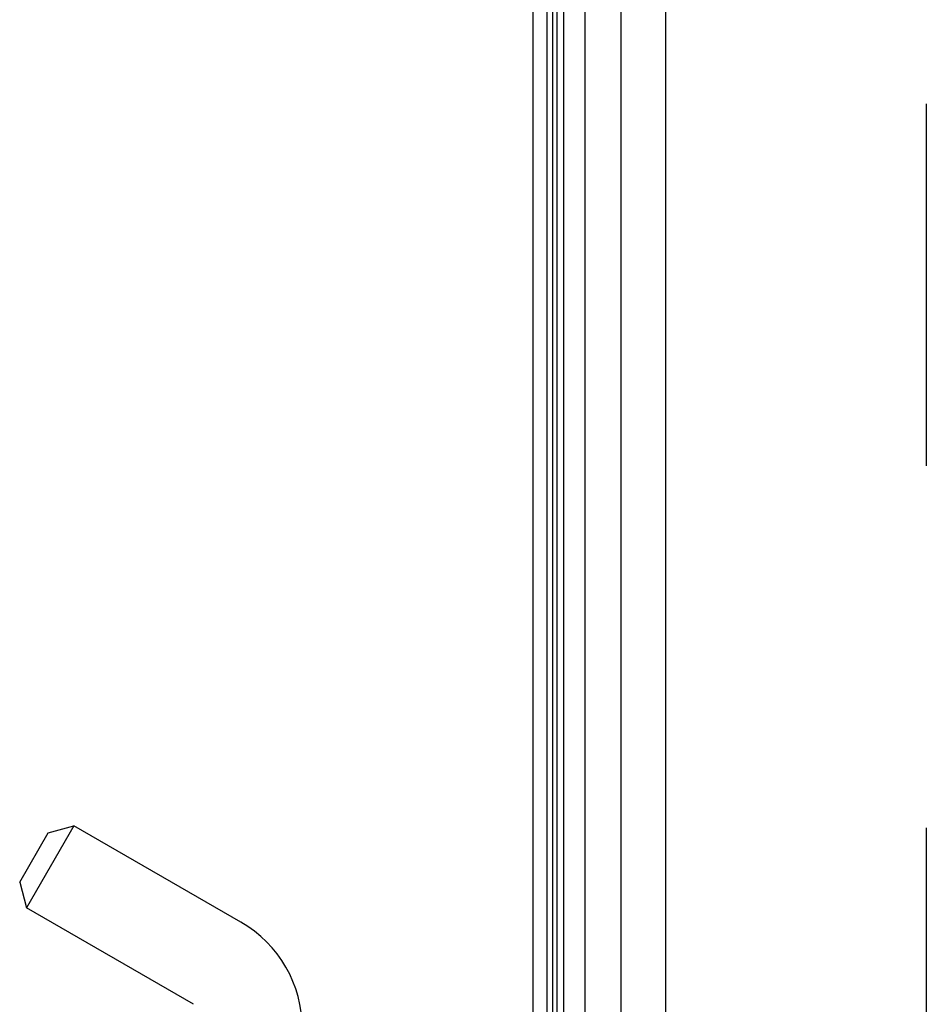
# Model space of a CAD drawing. Header units: inches. Extents: x 0 to 136, y 0 to 88.
# Tile 5 of 60: x 14.02 to 15.9, y 30.87 to 32.9. Entities that reach past the tile are written whole.
import ezdxf

# ---------------------------------------------------------------- set-up
doc = ezdxf.new("R2010")
doc.units = ezdxf.units.IN
doc.header["$LTSCALE"] = 7.48
doc.header["$MEASUREMENT"] = 0
doc.linetypes.add('HIDDEN', pattern=[0.2, 0.1, -0.1])
doc.layers.get('0').update_dxf_attribs({"linetype": 'CONTINUOUS'})
doc.layers.add('DEFAULT_2', color=8, linetype='HIDDEN')
doc.layers.add('DOOR_ASSEMBLY', color=7, linetype='CONTINUOUS')

msp = doc.modelspace()

# ---------------------------------------------------------------- linework, layer by layer
at = {"color": 3, "linetype": 'Continuous'}
msp.add_line((15.0851, 24.8219), (15.0851, 60.6652), dxfattribs=at)
at = {"layer": 'DEFAULT_2', "color": 8, "linetype": 'HIDDEN'}
msp.add_line((15.8977, 59.6557), (15.8977, 25.838), dxfattribs=at)
at = {"layer": 'DOOR_ASSEMBLY', "color": 7, "linetype": 'Continuous'}
for p, q in [((15.1141, 25.0788), (15.1141, 60.415)), ((15.126, 25.0996), (15.126, 60.3942)), ((15.1348, 25.0972), (15.1348, 60.3965)), ((15.1485, 25.0904), (15.1485, 60.4033)), ((15.1919, 60.4123), (15.1919, 25.0815)), ((15.2671, 25.1099), (15.2671, 60.3839))]:
    msp.add_line(p, q, dxfattribs=at)
at = {"layer": 'DOOR_ASSEMBLY', "color": 3, "linetype": 'Continuous'}
msp.add_line((15.3591, 25.1319), (15.3591, 60.3619), dxfattribs=at)
at = {"layer": 'DOOR_ASSEMBLY', "color": 8, "linetype": 'HIDDEN'}
for p, q in [((14.136, 31.2361), (14.038, 31.0664)), ((14.0828, 31.2218), (14.136, 31.2361)), ((14.4811, 31.0369), (14.136, 31.2361)), ((14.0238, 31.1197), (14.0828, 31.2218)), ((14.0238, 31.1197), (14.038, 31.0664)), ((14.3831, 30.8671), (14.038, 31.0664))]:
    msp.add_line(p, q, dxfattribs=at)
msp.add_arc((14.3541, 30.8169), 0.254, 0, 60, dxfattribs=at)

doc.saveas('drawing.dxf')
